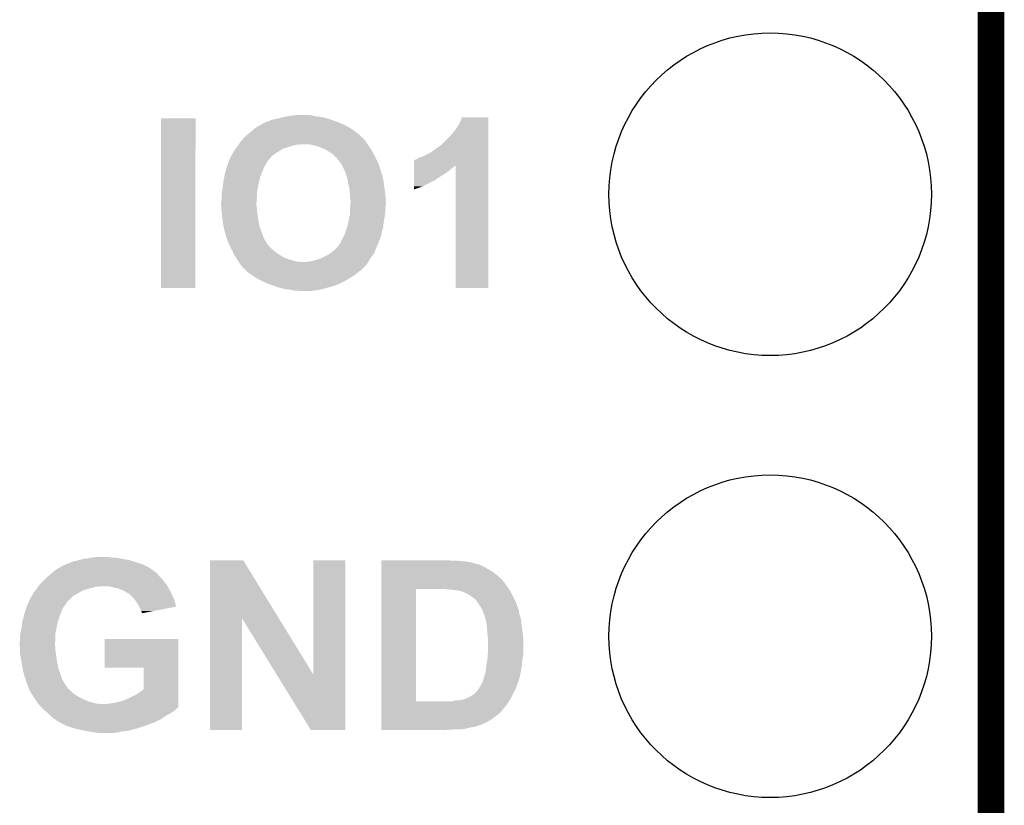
# Model space of a CAD drawing. Extents: x -1.3 to 24.2, y -3.9 to 53.4.
# Tile 45 of 61: x 18.5 to 24.2, y 24.7 to 29.2. Entities that reach past the tile are written whole.
import ezdxf

# ---------------------------------------------------------------- set-up
doc = ezdxf.new("R2010")
doc.units = 0
doc.layers.get('0').update_dxf_attribs({"linetype": 'CONTINUOUS'})
for name, color, linetype in [('UART_I2C_SPI_2_CLICK_V100_GKO', 5, 'CONTINUOUS'), ('UART_I2C_SPI_2_CLICK_V100_GTO', 14, 'CONTINUOUS'), ('UART_I2C_SPI_2_CLICK_V100_GTS', 12, 'CONTINUOUS')]:
    doc.layers.add(name, color=color, linetype=linetype)

# ---------------------------------------------------------------- blocks, each defined once
blk = doc.blocks.new('ROUND_16')
blk.add_circle((0, 0), 0.9271)

msp = doc.modelspace()

# ---------------------------------------------------------------- linework, layer by layer
at = {"layer": 'UART_I2C_SPI_2_CLICK_V100_GKO', "const_width": 0.1524}
msp.add_lwpolyline([(24.13, -1.27), (24.13, 53.34)], dxfattribs=at)
at = {"layer": 'UART_I2C_SPI_2_CLICK_V100_GTO'}
for points in [[(20.11172, 28.64612), (20.132042, 28.64866), (20.22856, 28.64612), (20.21078, 28.64866)], [(19.35734, 27.655542), (19.35736, 28.630858), (19.555438, 27.655542), (19.55546, 28.630858)], [(19.35736, 28.630858), (19.357362, 28.63088), (19.55546, 28.630858), (19.357362, 28.63088)], [(19.916138, 28.585158), (19.929856, 28.59278), (20.425416, 28.585158), (20.411442, 28.59278)], [(19.929856, 28.59278), (19.939, 28.59786), (20.411442, 28.59278), (20.39925, 28.59786)], [(19.939, 28.59786), (19.954242, 28.60548), (20.39925, 28.59786), (20.380958, 28.60548)], [(19.954242, 28.60548), (19.964404, 28.61056), (20.380958, 28.60548), (20.36699, 28.61056)], [(19.964404, 28.61056), (19.969484, 28.610562), (20.36699, 28.61056), (20.366986, 28.610562)], [(19.969484, 28.610562), (19.974562, 28.6131), (20.366986, 28.610562), (20.360006, 28.6131)], [(19.974562, 28.6131), (19.982184, 28.615642), (20.360006, 28.6131), (20.353018, 28.615642)], [(19.982184, 28.615642), (19.989802, 28.620722), (20.353018, 28.615642), (20.33905, 28.620722)], [(19.989802, 28.620722), (19.99996, 28.62326), (20.33905, 28.620722), (20.33207, 28.62326)], [(19.99996, 28.62326), (20.01267, 28.625802), (20.33207, 28.62326), (20.32508, 28.625802)], [(20.01267, 28.625802), (20.02536, 28.62834), (20.32508, 28.625802), (20.316618, 28.62834)], [(20.02536, 28.62834), (20.04568, 28.63342), (20.316618, 28.62834), (20.29968, 28.63342)], [(20.04568, 28.63342), (20.05584, 28.63596), (20.29968, 28.63342), (20.28698, 28.63596)], [(20.05584, 28.63596), (20.067692, 28.6385), (20.28698, 28.63596), (20.27428, 28.6385)], [(20.067692, 28.6385), (20.079546, 28.64104), (20.27428, 28.6385), (20.248882, 28.64104)], [(20.079546, 28.64104), (20.0914, 28.64358), (20.248882, 28.64104), (20.238722, 28.64358)], [(20.0914, 28.64358), (20.11172, 28.64612), (20.238722, 28.64358), (20.22856, 28.64612)], [(21.0566, 28.575), (21.07438, 28.60294), (21.239478, 28.575), (21.239478, 28.60294)], [(21.07438, 28.60294), (21.087086, 28.635938), (21.239478, 28.60294), (21.23948, 28.635938)], [(21.087086, 28.635938), (21.087096, 28.63596), (21.23948, 28.635938), (21.087096, 28.63596)], [(19.847562, 28.531822), (19.853908, 28.5369), (20.5009, 28.531822), (20.495258, 28.5369)], [(19.853908, 28.5369), (19.86026, 28.54198), (20.495258, 28.5369), (20.48905, 28.54198)], [(19.86026, 28.54198), (19.8755, 28.55468), (20.48905, 28.54198), (20.47353, 28.55468)], [(19.8755, 28.55468), (19.881426, 28.55976), (20.47353, 28.55468), (20.46732, 28.55976)], [(19.881426, 28.55976), (19.89328, 28.56992), (20.46732, 28.55976), (20.451356, 28.56992)], [(19.89328, 28.56992), (19.90471, 28.57754), (20.451356, 28.56992), (20.43938, 28.57754)], [(19.90471, 28.57754), (19.916138, 28.585158), (20.43938, 28.57754), (20.425416, 28.585158)], [(21.01596, 28.5242), (21.036278, 28.547058), (21.239476, 28.5242), (21.239478, 28.547058)], [(21.036278, 28.547058), (21.0566, 28.575), (21.239478, 28.547058), (21.239478, 28.575)], [(19.7993, 28.4734), (19.802856, 28.47848), (20.115958, 28.4734), (20.134582, 28.47848)], [(19.802856, 28.47848), (19.804634, 28.48102), (20.147282, 28.47848), (20.157442, 28.48102)], [(19.804634, 28.48102), (19.81708, 28.4988), (20.545214, 28.48102), (20.53336, 28.4988)], [(19.81708, 28.4988), (19.817082, 28.498802), (20.53336, 28.4988), (20.53336, 28.498802)], [(19.817082, 28.498802), (19.82611, 28.508956), (20.53336, 28.498802), (20.52574, 28.508956)], [(19.82611, 28.508956), (19.828366, 28.511494), (20.52574, 28.508956), (20.520674, 28.511494)], [(19.828366, 28.511494), (19.830624, 28.514034), (20.520674, 28.511494), (20.52066, 28.514034)], [(19.830624, 28.514034), (19.837406, 28.52166), (20.52066, 28.514034), (20.51219, 28.52166)], [(19.837406, 28.52166), (19.83994, 28.521682), (20.51219, 28.52166), (20.512164, 28.521682)], [(19.83994, 28.521682), (19.839946, 28.524206), (20.512164, 28.521682), (20.50936, 28.524206)], [(19.839946, 28.524206), (19.847562, 28.531822), (20.50936, 28.524206), (20.5009, 28.531822)], [(20.22094, 28.47848), (20.20062, 28.48102), (20.546908, 28.47848), (20.545214, 28.48102)], [(20.2311, 28.47594), (20.22094, 28.47848), (20.5486, 28.47594), (20.546908, 28.47848)], [(20.93722, 28.45562), (20.97024, 28.47849), (21.239474, 28.45562), (21.239476, 28.47849)], [(20.97024, 28.47849), (20.970262, 28.48102), (21.239476, 28.47849), (21.239476, 28.48102)], [(20.970262, 28.48102), (20.972786, 28.481026), (21.239476, 28.48102), (21.239476, 28.481026)], [(20.972786, 28.481026), (21.01596, 28.5242), (21.239476, 28.481026), (21.239476, 28.5242)], [(19.7612, 28.414978), (19.767006, 28.42514), (19.997924, 28.414978), (20.01012, 28.42514)], [(19.767006, 28.42514), (19.77136, 28.43276), (20.01012, 28.42514), (20.02155, 28.43276)], [(19.77136, 28.43276), (19.772946, 28.435298), (20.02155, 28.43276), (20.025358, 28.435298)], [(19.772946, 28.435298), (19.779298, 28.44546), (20.025358, 28.435298), (20.04314, 28.44546)], [(19.779298, 28.44546), (19.78406, 28.453078), (20.04314, 28.44546), (20.054564, 28.453078)], [(19.78406, 28.453078), (19.785966, 28.455622), (20.054564, 28.453078), (20.05838, 28.455622)], [(19.785966, 28.455622), (19.789774, 28.4607), (20.05838, 28.455622), (20.07616, 28.4607)], [(19.789774, 28.4607), (19.797392, 28.470858), (20.07616, 28.4607), (20.10664, 28.470858)], [(19.797392, 28.470858), (19.7993, 28.4734), (20.10664, 28.470858), (20.115958, 28.4734)], [(20.24126, 28.4734), (20.2311, 28.47594), (20.550416, 28.4734), (20.5486, 28.47594)], [(20.25904, 28.468322), (20.24126, 28.4734), (20.554044, 28.468322), (20.550416, 28.4734)], [(20.285458, 28.45816), (20.25904, 28.468322), (20.561302, 28.45816), (20.554044, 28.468322)], [(20.29206, 28.45562), (20.285458, 28.45816), (20.562754, 28.45562), (20.561302, 28.45816)], [(20.307298, 28.448), (20.29206, 28.45562), (20.567108, 28.448), (20.562754, 28.45562)], [(20.32, 28.44038), (20.307298, 28.448), (20.57146, 28.44038), (20.567108, 28.448)], [(20.3327, 28.43276), (20.32, 28.44038), (20.575694, 28.43276), (20.57146, 28.44038)], [(20.34286, 28.425138), (20.3327, 28.43276), (20.579928, 28.425138), (20.575694, 28.43276)], [(20.35048, 28.41752), (20.34286, 28.425138), (20.58416, 28.41752), (20.579928, 28.425138)], [(20.88134, 28.42006), (20.909282, 28.4353), (21.239474, 28.42006), (21.239474, 28.4353)], [(20.909282, 28.4353), (20.93722, 28.45562), (21.239474, 28.4353), (21.239474, 28.45562)], [(19.738974, 28.36164), (19.742784, 28.3718), (19.95678, 28.36164), (19.961862, 28.3718)], [(19.742784, 28.3718), (19.746594, 28.381962), (19.961862, 28.3718), (19.96948, 28.381962)], [(19.746594, 28.381962), (19.7485, 28.387044), (19.96948, 28.381962), (19.971178, 28.387044)], [(19.7485, 28.389582), (19.748502, 28.389584), (19.972028, 28.389582), (19.97203, 28.389584)], [(19.7485, 28.387044), (19.7485, 28.389582), (19.971178, 28.387044), (19.972028, 28.389582)], [(19.748502, 28.389584), (19.74977, 28.392122), (19.97203, 28.389584), (19.9771, 28.392122)], [(19.74977, 28.392122), (19.751042, 28.394666), (19.9771, 28.392122), (19.97964, 28.394666)], [(19.751042, 28.394666), (19.752312, 28.397206), (19.97964, 28.394666), (19.979646, 28.397206)], [(19.752312, 28.397206), (19.75993, 28.41244), (19.979646, 28.397206), (19.99488, 28.41244)], [(19.75993, 28.41244), (19.7612, 28.414978), (19.99488, 28.41244), (19.997924, 28.414978)], [(20.3581, 28.4099), (20.35048, 28.41752), (20.58797, 28.4099), (20.58416, 28.41752)], [(20.365722, 28.404818), (20.3581, 28.4099), (20.590512, 28.404818), (20.58797, 28.4099)], [(20.3708, 28.399734), (20.365722, 28.404818), (20.593054, 28.399734), (20.590512, 28.404818)], [(20.370804, 28.397196), (20.3708, 28.399734), (20.594322, 28.397196), (20.593054, 28.399734)], [(20.375034, 28.39212), (20.370804, 28.397196), (20.59686, 28.39212), (20.594322, 28.397196)], [(20.3835, 28.38196), (20.375034, 28.39212), (20.601478, 28.38196), (20.59686, 28.39212)], [(20.3962, 28.364178), (20.3835, 28.38196), (20.60956, 28.364178), (20.601478, 28.38196)], [(20.812764, 28.359064), (20.812766, 28.389586), (21.239472, 28.359064), (21.239474, 28.389586)], [(20.812766, 28.389586), (20.815306, 28.39212), (21.239474, 28.389586), (21.239474, 28.39212)], [(20.815306, 28.39212), (20.817842, 28.392122), (21.239474, 28.39212), (21.239474, 28.392122)], [(20.817842, 28.392122), (20.825462, 28.39466), (21.239474, 28.392122), (21.239474, 28.39466)], [(20.825462, 28.39466), (20.838158, 28.40228), (21.239474, 28.39466), (21.239474, 28.40228)], [(20.838158, 28.40228), (20.85848, 28.4099), (21.239474, 28.40228), (21.239474, 28.4099)], [(20.85848, 28.4099), (20.88134, 28.42006), (21.239474, 28.4099), (21.239474, 28.42006)], [(19.7231, 28.30576), (19.730086, 28.3337), (19.932106, 28.30576), (19.94408, 28.3337)], [(19.730086, 28.3337), (19.733262, 28.346402), (19.94408, 28.3337), (19.948312, 28.346402)], [(19.733262, 28.346402), (19.734214, 28.348942), (19.948312, 28.346402), (19.94916, 28.348942)], [(19.734214, 28.348942), (19.738974, 28.36164), (19.94916, 28.348942), (19.95678, 28.36164)], [(20.411442, 28.3337), (20.3962, 28.364178), (20.61972, 28.3337), (20.60956, 28.364178)], [(20.416522, 28.323538), (20.411442, 28.3337), (20.622848, 28.323538), (20.61972, 28.3337)], [(20.423246, 28.30068), (20.416522, 28.323538), (20.62988, 28.30068), (20.622848, 28.323538)], [(20.812762, 28.32862), (20.812764, 28.338778), (21.01342, 28.32862), (21.02358, 28.338778)], [(20.812762, 28.29814), (20.812762, 28.32862), (20.9677, 28.29814), (21.01342, 28.32862)], [(20.812764, 28.356558), (20.812764, 28.359064), (21.048976, 28.356558), (21.051482, 28.359064)], [(20.812764, 28.354018), (20.812764, 28.356558), (21.0439, 28.354018), (21.048976, 28.356558)], [(20.812764, 28.338778), (20.812764, 28.354018), (21.02358, 28.338778), (21.0439, 28.354018)], [(21.05152, 27.655542), (21.051482, 28.359064), (21.239458, 27.655542), (21.239472, 28.359064)], [(19.711076, 28.22956), (19.714464, 28.25496), (19.9136, 28.22956), (19.91868, 28.25496)], [(19.714464, 28.25496), (19.71548, 28.26258), (19.91868, 28.25496), (19.920372, 28.26258)], [(19.71548, 28.26258), (19.718168, 28.27782), (19.920372, 28.26258), (19.92376, 28.27782)], [(19.718168, 28.27782), (19.721754, 28.298142), (19.92376, 28.27782), (19.928842, 28.298142)], [(19.721754, 28.298142), (19.7231, 28.30576), (19.928842, 28.298142), (19.932106, 28.30576)], [(20.42922, 28.28036), (20.423246, 28.30068), (20.634236, 28.28036), (20.62988, 28.30068)], [(20.432078, 28.26512), (20.42922, 28.28036), (20.6375, 28.26512), (20.634236, 28.28036)], [(20.43684, 28.23972), (20.432078, 28.26512), (20.640888, 28.23972), (20.6375, 28.26512)], [(20.81276, 28.27274), (20.812762, 28.28544), (20.9296, 28.27274), (20.947382, 28.28544)], [(20.81276, 28.26258), (20.81276, 28.27274), (20.90674, 28.26258), (20.9296, 28.27274)], [(20.81276, 28.23972), (20.81276, 28.26258), (20.863558, 28.23972), (20.90674, 28.26258)], [(20.812762, 28.28544), (20.812762, 28.29814), (20.947382, 28.28544), (20.9677, 28.29814)], [(19.70532, 28.188922), (19.707436, 28.201622), (19.90852, 28.188922), (19.90852, 28.201622)], [(19.707436, 28.201622), (19.70786, 28.20416), (19.90852, 28.201622), (19.90898, 28.20416)], [(19.70786, 28.20416), (19.7104, 28.22448), (19.90898, 28.20416), (19.912676, 28.22448)], [(19.7104, 28.22448), (19.711076, 28.22956), (19.912676, 28.22448), (19.9136, 28.22956)], [(20.44047, 28.22702), (20.43684, 28.23972), (20.64258, 28.22702), (20.640888, 28.23972)], [(20.44192, 28.221938), (20.44047, 28.22702), (20.643216, 28.221938), (20.64258, 28.22702)], [(20.44192, 28.204158), (20.44192, 28.221938), (20.645438, 28.204158), (20.643216, 28.221938)], [(20.44446, 28.188918), (20.44192, 28.204158), (20.647344, 28.188918), (20.645438, 28.204158)], [(20.81276, 28.22197), (20.81276, 28.23972), (20.81276, 28.22197), (20.863558, 28.23972)], [(19.70278, 28.150822), (19.70532, 28.160982), (19.906614, 28.150822), (19.90746, 28.160982)], [(19.70278, 28.1432), (19.70278, 28.150822), (19.90598, 28.1432), (19.906614, 28.150822)], [(19.70278, 28.135578), (19.70278, 28.1432), (19.90598, 28.135578), (19.90598, 28.1432)], [(19.70532, 28.173678), (19.70532, 28.188922), (19.90852, 28.173678), (19.90852, 28.188922)], [(19.70532, 28.160982), (19.70532, 28.173678), (19.90746, 28.160982), (19.90852, 28.173678)], [(20.44446, 28.18638), (20.44446, 28.188918), (20.64766, 28.18638), (20.647344, 28.188918)], [(20.44446, 28.173678), (20.44446, 28.18638), (20.648366, 28.173678), (20.64766, 28.18638)], [(20.447, 28.160978), (20.44446, 28.173678), (20.649072, 28.160978), (20.648366, 28.173678)], [(20.44594, 28.133038), (20.446576, 28.140662), (20.6502, 28.133038), (20.6502, 28.140662)], [(20.446576, 28.140662), (20.447, 28.14574), (20.6502, 28.140662), (20.649918, 28.14574)], [(20.447, 28.14574), (20.447, 28.160978), (20.649918, 28.14574), (20.649072, 28.160978)], [(19.703258, 28.127962), (19.70278, 28.135578), (19.90598, 28.127962), (19.90598, 28.135578)], [(19.70405, 28.115262), (19.703258, 28.127962), (19.90852, 28.115262), (19.90598, 28.127962)], [(19.704844, 28.102562), (19.70405, 28.115262), (19.90852, 28.102562), (19.90852, 28.115262)], [(19.70532, 28.09494), (19.704844, 28.102562), (19.90961, 28.09494), (19.90852, 28.102562)], [(19.706516, 28.08478), (19.70532, 28.09494), (19.91106, 28.08478), (19.90961, 28.09494)], [(19.70831, 28.06954), (19.706516, 28.08478), (19.9136, 28.06954), (19.91106, 28.08478)], [(20.43938, 28.059382), (20.443952, 28.08224), (20.64258, 28.059382), (20.64512, 28.08224)], [(20.443952, 28.08224), (20.44446, 28.084778), (20.64512, 28.08224), (20.645436, 28.084778)], [(20.44446, 28.115262), (20.444882, 28.120338), (20.64766, 28.115262), (20.64766, 28.120338)], [(20.44446, 28.10256), (20.44446, 28.115262), (20.64766, 28.10256), (20.64766, 28.115262)], [(20.44446, 28.084778), (20.44446, 28.10256), (20.645436, 28.084778), (20.64766, 28.10256)], [(20.444882, 28.120338), (20.44594, 28.133038), (20.64766, 28.120338), (20.6502, 28.133038)], [(19.7104, 28.05176), (19.70831, 28.06954), (19.915824, 28.05176), (19.9136, 28.06954)], [(19.71074, 28.04922), (19.7104, 28.05176), (19.91614, 28.04922), (19.915824, 28.05176)], [(19.71548, 28.01366), (19.71074, 28.04922), (19.922808, 28.01366), (19.91614, 28.04922)], [(20.429218, 28.011118), (20.4343, 28.03398), (20.63542, 28.011118), (20.6375, 28.03398)], [(20.4343, 28.03398), (20.43938, 28.059382), (20.6375, 28.03398), (20.64258, 28.059382)], [(19.716652, 28.008582), (19.71548, 28.01366), (19.92376, 28.008582), (19.922808, 28.01366)], [(19.7231, 27.98064), (19.716652, 28.008582), (19.934238, 27.98064), (19.92376, 28.008582)], [(19.727008, 27.96794), (19.7231, 27.98064), (19.939, 27.96794), (19.934238, 27.98064)], [(20.403818, 27.945078), (20.41652, 27.970478), (20.619718, 27.945078), (20.62558, 27.970478)], [(20.41652, 27.970478), (20.418424, 27.9781), (20.62558, 27.970478), (20.62734, 27.9781)], [(20.418424, 27.9781), (20.4216, 27.990798), (20.62734, 27.9781), (20.630802, 27.990798)], [(20.4216, 27.990798), (20.427312, 28.006038), (20.630802, 27.990798), (20.63496, 28.006038)], [(20.427312, 28.006038), (20.429218, 28.011118), (20.63496, 28.006038), (20.63542, 28.011118)], [(19.73326, 27.94762), (19.727008, 27.96794), (19.945774, 27.94762), (19.939, 27.96794)], [(19.734108, 27.945082), (19.73326, 27.94762), (19.94662, 27.945082), (19.945774, 27.94762)], [(19.740034, 27.9273), (19.734108, 27.945082), (19.95678, 27.9273), (19.94662, 27.945082)], [(19.74342, 27.917142), (19.740034, 27.9273), (19.96313, 27.917142), (19.95678, 27.9273)], [(19.748038, 27.906982), (19.74342, 27.917142), (19.96948, 27.906982), (19.96313, 27.917142)], [(20.38096, 27.904438), (20.388578, 27.914598), (20.602784, 27.904438), (20.607018, 27.914598)], [(20.388578, 27.914598), (20.39366, 27.927302), (20.607018, 27.914598), (20.61231, 27.927302)], [(20.39366, 27.927302), (20.40128, 27.940002), (20.61231, 27.927302), (20.617602, 27.940002)], [(20.40128, 27.940002), (20.403818, 27.945078), (20.617602, 27.940002), (20.619718, 27.945078)], [(19.754966, 27.89174), (19.748038, 27.906982), (19.98218, 27.89174), (19.96948, 27.906982)], [(19.75612, 27.8892), (19.754966, 27.89174), (19.984722, 27.8892), (19.98218, 27.89174)], [(19.760354, 27.881582), (19.75612, 27.8892), (19.99234, 27.881582), (19.984722, 27.8892)], [(19.761764, 27.879042), (19.760354, 27.881582), (19.997416, 27.879042), (19.99234, 27.881582)], [(19.76882, 27.86634), (19.761764, 27.879042), (20.010122, 27.86634), (19.997416, 27.879042)], [(19.769948, 27.863802), (19.76882, 27.86634), (20.01266, 27.863802), (20.010122, 27.86634)], [(19.773336, 27.85618), (19.769948, 27.863802), (20.02282, 27.85618), (20.01266, 27.863802)], [(19.776724, 27.84856), (19.773336, 27.85618), (20.03552, 27.84856), (20.02282, 27.85618)], [(20.328886, 27.853638), (20.34032, 27.86126), (20.581618, 27.853638), (20.584792, 27.86126)], [(20.34032, 27.86126), (20.35556, 27.87396), (20.584792, 27.86126), (20.590084, 27.87396)], [(20.35556, 27.87396), (20.370794, 27.889194), (20.590084, 27.87396), (20.596432, 27.889194)], [(20.370794, 27.889194), (20.3708, 27.891734), (20.596432, 27.889194), (20.59749, 27.891734)], [(20.3708, 27.891734), (20.37334, 27.894278), (20.59749, 27.891734), (20.59855, 27.894278)], [(20.37334, 27.894278), (20.378412, 27.896818), (20.59855, 27.894278), (20.599608, 27.896818)], [(20.378412, 27.896818), (20.38096, 27.904438), (20.599608, 27.896818), (20.602784, 27.904438)], [(19.77898, 27.84348), (19.776724, 27.84856), (20.043504, 27.84348), (20.03552, 27.84856)], [(19.788052, 27.830782), (19.77898, 27.84348), (20.06346, 27.830782), (20.043504, 27.84348)], [(19.79168, 27.825702), (19.788052, 27.830782), (20.076664, 27.825702), (20.06346, 27.830782)], [(19.796038, 27.818078), (19.79168, 27.825702), (20.09648, 27.818078), (20.076664, 27.825702)], [(19.79894, 27.813), (19.796038, 27.818078), (20.11426, 27.813), (20.09648, 27.818078)], [(19.801842, 27.80792), (19.79894, 27.813), (20.13458, 27.80792), (20.11426, 27.813)], [(19.801842, 27.807918), (19.801842, 27.80792), (20.134596, 27.807918), (20.13458, 27.80792)], [(19.803534, 27.80538), (19.801842, 27.807918), (20.1549, 27.80538), (20.134596, 27.807918)], [(19.81031, 27.795218), (19.803534, 27.80538), (20.543518, 27.795218), (20.549444, 27.80538)], [(20.198076, 27.80538), (20.205698, 27.807918), (20.549444, 27.80538), (20.550924, 27.807918)], [(20.205698, 27.807918), (20.218398, 27.80792), (20.550924, 27.807918), (20.550926, 27.80792)], [(20.218398, 27.80792), (20.2438, 27.81554), (20.550926, 27.80792), (20.55537, 27.81554)], [(20.2438, 27.81554), (20.276818, 27.825698), (20.55537, 27.81554), (20.561296, 27.825698)], [(20.276818, 27.825698), (20.27682, 27.8257), (20.561296, 27.825698), (20.561298, 27.8257)], [(20.27682, 27.8257), (20.3073, 27.84094), (20.561298, 27.8257), (20.572382, 27.84094)], [(20.3073, 27.84094), (20.325082, 27.851102), (20.572382, 27.84094), (20.579772, 27.851102)], [(20.325082, 27.851102), (20.328886, 27.853638), (20.579772, 27.851102), (20.581618, 27.853638)], [(19.812, 27.79268), (19.81031, 27.795218), (20.541232, 27.79268), (20.543518, 27.795218)], [(19.81962, 27.782522), (19.812, 27.79268), (20.53209, 27.782522), (20.541232, 27.79268)], [(19.827238, 27.7749), (19.81962, 27.782522), (20.52523, 27.7749), (20.53209, 27.782522)], [(19.829774, 27.769834), (19.827238, 27.7749), (20.520672, 27.769834), (20.52523, 27.7749)], [(19.832314, 27.76982), (19.829774, 27.769834), (20.52066, 27.76982), (20.520672, 27.769834)], [(19.834858, 27.767278), (19.832314, 27.76982), (20.518116, 27.767278), (20.52066, 27.76982)], [(19.8374, 27.764736), (19.834858, 27.767278), (20.51304, 27.764736), (20.518116, 27.767278)], [(19.845022, 27.757116), (19.8374, 27.764736), (20.507956, 27.757116), (20.51304, 27.764736)], [(19.85264, 27.7495), (19.845022, 27.757116), (20.49526, 27.7495), (20.507956, 27.757116)], [(19.857718, 27.744422), (19.85264, 27.7495), (20.488912, 27.744422), (20.49526, 27.7495)], [(19.864978, 27.73934), (19.857718, 27.744422), (20.48256, 27.73934), (20.488912, 27.744422)], [(19.88312, 27.72664), (19.864978, 27.73934), (20.46732, 27.72664), (20.48256, 27.73934)], [(19.883124, 27.726638), (19.88312, 27.72664), (20.467318, 27.726638), (20.46732, 27.72664)], [(19.899088, 27.71648), (19.883124, 27.726638), (20.44954, 27.71648), (20.467318, 27.726638)], [(19.91106, 27.708862), (19.899088, 27.71648), (20.437348, 27.708862), (20.44954, 27.71648)], [(19.92122, 27.703782), (19.91106, 27.708862), (20.42922, 27.703782), (20.437348, 27.708862)], [(19.94154, 27.69362), (19.92122, 27.703782), (20.41093, 27.69362), (20.42922, 27.703782)], [(19.94713, 27.69108), (19.94154, 27.69362), (20.40636, 27.69108), (20.41093, 27.69362)], [(19.969482, 27.68092), (19.94713, 27.69108), (20.386038, 27.68092), (20.40636, 27.69108)], [(19.555438, 27.65552), (19.35734, 27.655542), (19.555438, 27.65552), (19.555438, 27.655542)], [(19.976468, 27.67838), (19.969482, 27.68092), (20.380958, 27.67838), (20.386038, 27.68092)], [(20.004406, 27.66822), (19.976468, 27.67838), (20.35302, 27.66822), (20.380958, 27.67838)], [(20.02536, 27.6606), (20.004406, 27.66822), (20.328254, 27.6606), (20.35302, 27.66822)], [(20.034674, 27.65806), (20.02536, 27.6606), (20.32, 27.65806), (20.328254, 27.6606)], [(20.0533, 27.65298), (20.034674, 27.65806), (20.29968, 27.65298), (20.32, 27.65806)], [(20.066002, 27.65044), (20.0533, 27.65298), (20.28952, 27.65044), (20.29968, 27.65298)], [(20.078702, 27.6479), (20.066002, 27.65044), (20.277666, 27.6479), (20.28952, 27.65044)], [(20.101558, 27.64536), (20.078702, 27.6479), (20.265812, 27.64536), (20.277666, 27.6479)], [(20.112988, 27.64282), (20.101558, 27.64536), (20.25396, 27.64282), (20.265812, 27.64536)], [(20.124418, 27.64028), (20.112988, 27.64282), (20.234908, 27.64028), (20.25396, 27.64282)], [(20.154898, 27.63774), (20.142198, 27.64028), (20.215858, 27.63774), (20.234908, 27.64028)], [(21.239458, 27.65552), (21.05152, 27.655542), (21.239458, 27.65552), (21.239458, 27.655542)], [(18.912842, 26.0985), (18.93316, 26.10104), (19.13382, 26.0985), (19.12239, 26.10104)], [(18.93316, 26.10104), (18.9484, 26.10358), (19.12239, 26.10104), (19.110958, 26.10358)], [(18.9484, 26.10358), (18.96364, 26.10612), (19.110958, 26.10358), (19.09318, 26.10612)], [(18.96364, 26.10612), (18.978882, 26.10866), (19.072862, 26.10612), (19.057618, 26.10866)], [(18.750282, 26.035002), (18.771866, 26.047698), (19.308234, 26.035002), (19.2913, 26.047698)], [(18.771866, 26.047698), (18.789144, 26.05786), (19.2913, 26.047698), (19.27098, 26.05786)], [(18.789144, 26.05786), (18.793464, 26.0604), (19.27098, 26.05786), (19.265266, 26.0604)], [(18.793464, 26.0604), (18.796006, 26.060406), (19.265266, 26.0604), (19.265252, 26.060406)], [(18.796006, 26.060406), (18.798546, 26.06294), (19.265252, 26.060406), (19.25955, 26.06294)], [(18.798546, 26.06294), (18.803626, 26.062944), (19.25955, 26.06294), (19.25954, 26.062944)], [(18.803626, 26.062944), (18.811238, 26.06802), (19.25954, 26.062944), (19.248118, 26.06802)], [(18.811238, 26.06802), (18.811242, 26.068022), (19.248118, 26.06802), (19.248114, 26.068022)], [(18.811242, 26.068022), (18.821402, 26.07056), (19.248114, 26.068022), (19.2405, 26.07056)], [(18.821402, 26.07056), (18.83156, 26.07564), (19.2405, 26.07056), (19.22526, 26.07564)], [(18.83156, 26.07564), (18.844258, 26.08072), (19.22526, 26.07564), (19.209174, 26.08072)], [(18.844258, 26.08072), (18.8595, 26.0858), (19.209174, 26.08072), (19.193088, 26.0858)], [(18.8595, 26.0858), (18.874742, 26.08834), (19.193088, 26.0858), (19.185046, 26.08834)], [(18.874742, 26.08834), (18.88363, 26.09088), (19.185046, 26.08834), (19.177002, 26.09088)], [(18.88363, 26.09088), (18.89252, 26.09342), (19.177002, 26.09088), (19.162608, 26.09342)], [(18.89252, 26.09342), (18.912842, 26.0985), (19.162608, 26.09342), (19.13382, 26.0985)], [(19.639294, 25.758062), (19.6393, 26.09087), (20.034122, 25.758062), (19.829784, 26.09087)], [(19.6393, 26.09087), (19.639302, 26.09088), (19.829784, 26.09087), (19.639302, 26.09088)], [(20.23364, 25.433098), (20.23366, 26.090858), (20.416504, 25.433098), (20.41652, 26.090858)], [(20.23366, 26.090858), (20.233662, 26.09088), (20.41652, 26.090858), (20.233662, 26.09088)], [(20.62482, 26.08834), (20.624822, 26.09088), (21.023582, 26.08834), (21.013422, 26.09088)], [(20.62482, 26.08326), (20.62482, 26.08834), (21.11248, 26.08326), (21.05152, 26.08834)], [(20.62482, 26.07818), (20.62482, 26.08326), (21.14042, 26.07818), (21.11248, 26.08326)], [(20.62482, 26.07056), (20.62482, 26.07818), (21.168362, 26.07056), (21.14042, 26.07818)], [(20.62482, 26.070554), (20.62482, 26.07056), (21.173446, 26.070554), (21.168362, 26.07056)], [(20.62482, 26.06802), (20.62482, 26.070554), (21.175986, 26.06802), (21.173446, 26.070554)], [(20.62482, 26.068018), (20.62482, 26.06802), (21.183604, 26.068018), (21.175986, 26.06802)], [(20.62482, 26.05024), (20.62482, 26.068018), (21.21916, 26.05024), (21.183604, 26.068018)], [(20.62482, 26.03754), (20.62482, 26.05024), (21.24202, 26.03754), (21.21916, 26.05024)], [(18.68678, 25.97912), (18.69694, 25.98928), (19.3675, 25.97912), (19.357342, 25.98928)], [(18.69694, 25.98928), (18.711756, 26.00198), (19.357342, 25.98928), (19.344642, 26.00198)], [(18.711756, 26.00198), (18.723606, 26.012138), (19.344642, 26.00198), (19.33702, 26.012138)], [(18.723606, 26.012138), (18.732496, 26.019758), (19.33702, 26.012138), (19.329402, 26.019758)], [(18.732496, 26.019758), (18.738426, 26.02484), (19.329402, 26.019758), (19.32178, 26.02484)], [(18.738426, 26.02484), (18.747308, 26.032454), (19.32178, 26.02484), (19.314166, 26.032454)], [(18.747308, 26.032454), (18.747316, 26.03246), (19.314166, 26.032454), (19.311624, 26.03246)], [(18.747316, 26.03246), (18.750282, 26.035002), (19.311624, 26.03246), (19.308234, 26.035002)], [(20.624818, 25.98166), (20.62482, 26.00452), (21.31568, 25.98166), (21.29028, 26.00452)], [(20.62482, 26.0223), (20.62482, 26.03754), (21.26742, 26.0223), (21.24202, 26.03754)], [(20.62482, 26.00452), (20.62482, 26.0223), (21.29028, 26.00452), (21.26742, 26.0223)], [(18.638012, 25.9207), (18.64614, 25.93086), (18.92046, 25.9207), (18.953478, 25.93086)], [(18.64614, 25.93086), (18.646142, 25.930862), (18.953478, 25.93086), (18.95349, 25.930862)], [(18.646142, 25.930862), (18.647664, 25.9334), (18.95349, 25.930862), (18.96872, 25.9334)], [(18.647664, 25.9334), (18.65071, 25.938478), (18.96872, 25.9334), (18.983958, 25.938478)], [(18.65071, 25.938478), (18.650712, 25.93848), (18.983958, 25.938478), (18.996658, 25.93848)], [(18.650712, 25.93848), (18.652236, 25.94102), (18.996658, 25.93848), (19.006818, 25.94102)], [(18.652236, 25.94102), (18.65376, 25.94356), (19.394716, 25.94102), (19.393264, 25.94356)], [(18.65376, 25.94356), (18.65799, 25.948638), (19.393264, 25.94356), (19.390362, 25.948638)], [(18.65799, 25.948638), (18.666458, 25.958798), (19.390362, 25.948638), (19.381896, 25.958798)], [(18.666458, 25.958798), (18.67154, 25.96388), (19.381896, 25.958798), (19.37766, 25.96388)], [(18.67154, 25.96388), (18.68678, 25.97912), (19.37766, 25.96388), (19.3675, 25.97912)], [(19.08556, 25.9334), (19.060158, 25.94102), (19.39907, 25.9334), (19.394716, 25.94102)], [(19.110958, 25.92832), (19.08556, 25.9334), (19.401972, 25.92832), (19.39907, 25.9334)], [(20.624818, 25.979118), (20.624818, 25.98166), (21.31822, 25.979118), (21.31568, 25.98166)], [(20.624818, 25.96896), (20.624818, 25.979118), (21.32584, 25.96896), (21.31822, 25.979118)], [(20.624818, 25.95626), (20.624818, 25.96896), (21.336, 25.95626), (21.32584, 25.96896)], [(20.624818, 25.93848), (20.624818, 25.95626), (21.3487, 25.93848), (21.336, 25.95626)], [(20.624818, 25.92578), (20.624818, 25.93848), (21.357168, 25.92578), (21.3487, 25.93848)], [(18.599016, 25.8572), (18.608054, 25.87752), (18.823934, 25.8572), (18.844258, 25.87752)], [(18.608054, 25.87752), (18.61058, 25.877542), (18.844258, 25.87752), (18.84428, 25.877542)], [(18.61058, 25.877542), (18.610586, 25.882606), (18.84428, 25.877542), (18.849346, 25.882606)], [(18.610586, 25.882606), (18.615658, 25.887678), (18.849346, 25.882606), (18.85442, 25.887678)], [(18.615658, 25.887678), (18.61566, 25.88768), (18.85442, 25.887678), (18.854422, 25.88768)], [(18.61566, 25.88768), (18.620738, 25.8953), (18.854422, 25.88768), (18.86966, 25.8953)], [(18.620738, 25.8953), (18.62074, 25.895302), (18.86966, 25.8953), (18.869662, 25.895302)], [(18.62074, 25.895302), (18.62582, 25.90546), (18.869662, 25.895302), (18.887438, 25.90546)], [(18.62582, 25.90546), (18.633948, 25.91562), (18.887438, 25.90546), (18.905218, 25.91562)], [(18.633948, 25.91562), (18.638012, 25.9207), (18.905218, 25.91562), (18.92046, 25.9207)], [(19.13128, 25.9207), (19.110958, 25.92832), (19.406326, 25.9207), (19.401972, 25.92832)], [(19.14652, 25.91308), (19.13128, 25.9207), (19.41068, 25.91308), (19.406326, 25.9207)], [(19.159222, 25.90546), (19.14652, 25.91308), (19.41449, 25.90546), (19.41068, 25.91308)], [(19.166834, 25.900384), (19.159222, 25.90546), (19.417028, 25.900384), (19.41449, 25.90546)], [(19.169374, 25.90038), (19.166834, 25.900384), (19.41703, 25.90038), (19.417028, 25.900384)], [(19.178088, 25.89276), (19.169374, 25.90038), (19.42084, 25.89276), (19.41703, 25.90038)], [(19.1897, 25.882602), (19.178088, 25.89276), (19.425356, 25.882602), (19.42084, 25.89276)], [(19.200588, 25.8699), (19.1897, 25.882602), (19.431, 25.8699), (19.425356, 25.882602)], [(20.624802, 25.280642), (20.624818, 25.92576), (20.82292, 25.280642), (20.822922, 25.92576)], [(20.624818, 25.92576), (20.624818, 25.92578), (20.822922, 25.92576), (20.94992, 25.92578)], [(20.998182, 25.92324), (20.985482, 25.92578), (21.35886, 25.92324), (21.357168, 25.92578)], [(21.023582, 25.9207), (21.010882, 25.92324), (21.360554, 25.9207), (21.35886, 25.92324)], [(21.048982, 25.91816), (21.033742, 25.9207), (21.362248, 25.91816), (21.360554, 25.9207)], [(21.061682, 25.918158), (21.048982, 25.91816), (21.362248, 25.918158), (21.362248, 25.91816)], [(21.0693, 25.915622), (21.061682, 25.918158), (21.363938, 25.915622), (21.362248, 25.918158)], [(21.089622, 25.910538), (21.0693, 25.915622), (21.366712, 25.910538), (21.363938, 25.915622)], [(21.1074, 25.90292), (21.089622, 25.910538), (21.370868, 25.90292), (21.366712, 25.910538)], [(21.122638, 25.8953), (21.1074, 25.90292), (21.375024, 25.8953), (21.370868, 25.90292)], [(21.13534, 25.88768), (21.122638, 25.8953), (21.37918, 25.88768), (21.375024, 25.8953)], [(21.1455, 25.88006), (21.13534, 25.88768), (21.38299, 25.88006), (21.37918, 25.88768)], [(21.153122, 25.874978), (21.1455, 25.88006), (21.385532, 25.874978), (21.38299, 25.88006)], [(21.158206, 25.8699), (21.153122, 25.874978), (21.38807, 25.8699), (21.385532, 25.874978)], [(18.580946, 25.811482), (18.585178, 25.824178), (18.79092, 25.811482), (18.798538, 25.824178)], [(18.585178, 25.824178), (18.58772, 25.831798), (18.798538, 25.824178), (18.804252, 25.831798)], [(18.58772, 25.831798), (18.58885, 25.83434), (18.804252, 25.831798), (18.80616, 25.83434)], [(18.58885, 25.83434), (18.595626, 25.849578), (18.80616, 25.83434), (18.816318, 25.849578)], [(18.595626, 25.849578), (18.597884, 25.854656), (18.816318, 25.849578), (18.818858, 25.854656)], [(18.597884, 25.854656), (18.599014, 25.857194), (18.818858, 25.854656), (18.821394, 25.857194)], [(18.599014, 25.857194), (18.599016, 25.8572), (18.821394, 25.857194), (18.823934, 25.8572)], [(19.20494, 25.86482), (19.200588, 25.8699), (19.432694, 25.86482), (19.431, 25.8699)], [(19.218278, 25.847038), (19.20494, 25.86482), (19.43862, 25.847038), (19.432694, 25.86482)], [(19.22018, 25.8445), (19.218278, 25.847038), (19.439182, 25.8445), (19.43862, 25.847038)], [(19.23034, 25.826718), (19.22018, 25.8445), (19.443116, 25.826718), (19.439182, 25.8445)], [(19.231612, 25.824176), (19.23034, 25.826718), (19.443678, 25.824176), (19.443116, 25.826718)], [(19.23796, 25.81148), (19.231612, 25.824176), (19.37846, 25.81148), (19.443678, 25.824176)], [(21.160746, 25.869892), (21.158206, 25.8699), (21.388074, 25.869892), (21.38807, 25.8699)], [(21.171324, 25.8572), (21.160746, 25.869892), (21.39442, 25.8572), (21.388074, 25.869892)], [(21.17344, 25.85466), (21.171324, 25.8572), (21.395398, 25.85466), (21.39442, 25.8572)], [(21.19376, 25.824182), (21.17344, 25.85466), (21.407118, 25.824182), (21.395398, 25.85466)], [(21.193764, 25.824176), (21.19376, 25.824182), (21.40712, 25.824176), (21.407118, 25.824182)], [(21.19529, 25.821634), (21.193764, 25.824176), (21.407126, 25.821634), (21.40712, 25.824176)], [(21.196814, 25.819094), (21.19529, 25.821634), (21.40966, 25.819094), (21.407126, 25.821634)], [(21.19986, 25.814014), (21.196814, 25.819094), (21.409664, 25.814014), (21.40966, 25.819094)], [(18.561114, 25.742898), (18.566462, 25.76322), (18.76552, 25.742898), (18.77314, 25.76322)], [(18.566462, 25.76322), (18.571142, 25.781), (18.77314, 25.76322), (18.778218, 25.781)], [(18.571142, 25.781), (18.57248, 25.78608), (18.778218, 25.781), (18.780394, 25.78608)], [(18.57248, 25.78608), (18.576712, 25.79878), (18.780394, 25.78608), (18.78584, 25.79878)], [(18.576712, 25.79878), (18.580946, 25.811482), (18.78584, 25.79878), (18.79092, 25.811482)], [(19.24304, 25.79878), (19.23796, 25.81148), (19.313222, 25.79878), (19.37846, 25.81148)], [(19.248118, 25.788624), (19.24304, 25.79878), (19.261054, 25.788624), (19.313222, 25.79878)], [(19.24812, 25.786106), (19.248118, 25.788624), (19.24812, 25.786106), (19.261054, 25.788624)], [(21.20138, 25.81148), (21.19986, 25.814014), (21.411354, 25.81148), (21.409664, 25.814014)], [(21.203924, 25.806396), (21.20138, 25.81148), (21.41474, 25.806396), (21.411354, 25.81148)], [(21.207732, 25.798778), (21.203924, 25.806396), (21.41474, 25.798778), (21.41474, 25.806396)], [(21.209002, 25.796238), (21.207732, 25.798778), (21.41525, 25.796238), (21.41474, 25.798778)], [(21.21154, 25.786082), (21.209002, 25.796238), (21.417282, 25.786082), (21.41525, 25.796238)], [(21.214084, 25.778458), (21.21154, 25.786082), (21.418806, 25.778458), (21.417282, 25.786082)], [(21.216622, 25.775916), (21.214084, 25.778458), (21.419316, 25.775916), (21.418806, 25.778458)], [(21.217384, 25.773378), (21.216622, 25.775916), (21.419822, 25.773378), (21.419316, 25.775916)], [(21.221194, 25.760678), (21.217384, 25.773378), (21.4249, 25.760678), (21.419822, 25.773378)], [(21.22424, 25.75052), (21.221194, 25.760678), (21.426594, 25.75052), (21.4249, 25.760678)], [(18.5547, 25.697182), (18.557874, 25.72258), (18.75536, 25.697182), (18.76044, 25.72258)], [(18.557874, 25.72258), (18.55978, 25.737822), (18.76044, 25.72258), (18.76425, 25.737822)], [(18.55978, 25.737822), (18.561114, 25.742898), (18.76425, 25.737822), (18.76552, 25.742898)], [(19.63928, 25.115542), (19.639294, 25.758062), (19.822138, 25.115542), (19.82216, 25.758062)], [(20.02256, 25.433098), (19.82216, 25.758062), (20.23364, 25.433098), (20.034122, 25.758062)], [(21.225164, 25.74544), (21.22424, 25.75052), (21.42744, 25.74544), (21.426594, 25.75052)], [(21.22886, 25.72512), (21.225164, 25.74544), (21.42998, 25.72512), (21.42744, 25.74544)], [(21.22932, 25.722582), (21.22886, 25.72512), (21.430344, 25.722582), (21.42998, 25.72512)], [(21.230706, 25.70734), (21.22932, 25.722582), (21.43252, 25.70734), (21.430344, 25.722582)], [(21.23186, 25.69464), (21.230706, 25.70734), (21.434108, 25.69464), (21.43252, 25.70734)], [(18.54708, 25.661622), (18.548772, 25.671778), (18.75028, 25.661622), (18.75028, 25.671778)], [(18.54708, 25.64384), (18.54708, 25.661622), (18.75028, 25.64384), (18.75028, 25.661622)], [(18.548772, 25.671778), (18.54962, 25.67686), (18.75028, 25.671778), (18.751296, 25.67686)], [(18.54962, 25.67686), (18.5547, 25.697182), (18.751296, 25.67686), (18.75536, 25.697182)], [(21.232496, 25.68702), (21.23186, 25.69464), (21.43506, 25.68702), (21.434108, 25.69464)], [(21.2344, 25.66416), (21.232496, 25.68702), (21.43775, 25.66416), (21.43506, 25.68702)], [(21.236658, 25.643838), (21.2344, 25.66416), (21.44014, 25.643838), (21.43775, 25.66416)], [(18.54454, 25.620982), (18.54708, 25.631142), (18.748374, 25.620982), (18.74922, 25.631142)], [(18.54454, 25.613362), (18.54454, 25.620982), (18.74774, 25.613362), (18.748374, 25.620982)], [(18.54454, 25.60574), (18.54454, 25.613362), (18.74774, 25.60574), (18.74774, 25.613362)], [(18.544922, 25.598118), (18.54454, 25.60574), (18.74774, 25.598118), (18.74774, 25.60574)], [(18.545558, 25.585418), (18.544922, 25.598118), (18.75028, 25.585418), (18.74774, 25.598118)], [(18.54708, 25.631142), (18.54708, 25.64384), (18.74922, 25.631142), (18.75028, 25.64384)], [(19.03222, 25.473682), (19.03224, 25.638738), (19.456398, 25.473682), (19.4564, 25.638738)], [(19.03224, 25.638738), (19.032242, 25.63876), (19.4564, 25.638738), (19.032242, 25.63876)], [(21.23694, 25.641298), (21.236658, 25.643838), (21.44014, 25.641298), (21.44014, 25.643838)], [(21.23694, 25.56256), (21.23694, 25.641298), (21.44014, 25.56256), (21.44014, 25.641298)], [(18.54632, 25.570178), (18.545558, 25.585418), (18.75028, 25.570178), (18.75028, 25.585418)], [(18.54708, 25.554942), (18.54632, 25.570178), (18.75282, 25.554942), (18.75028, 25.570178)], [(18.547082, 25.55494), (18.54708, 25.554942), (18.75282, 25.55494), (18.75282, 25.554942)], [(18.55029, 25.53462), (18.547082, 25.55494), (18.75536, 25.53462), (18.75282, 25.55494)], [(18.553096, 25.51684), (18.55029, 25.53462), (18.7579, 25.51684), (18.75536, 25.53462)], [(21.2344, 25.524458), (21.235246, 25.53716), (21.435482, 25.524458), (21.4376, 25.53716)], [(21.235246, 25.53716), (21.236092, 25.549858), (21.4376, 25.53716), (21.44014, 25.549858)], [(21.236092, 25.549858), (21.23694, 25.56256), (21.44014, 25.549858), (21.44014, 25.56256)], [(18.5547, 25.50668), (18.553096, 25.51684), (18.759694, 25.50668), (18.7579, 25.51684)], [(18.560204, 25.47366), (18.5547, 25.50668), (18.765522, 25.47366), (18.759694, 25.50668)], [(21.22678, 25.47112), (21.228556, 25.4889), (21.429784, 25.47112), (21.43252, 25.4889)], [(21.228556, 25.4889), (21.22932, 25.496522), (21.43252, 25.4889), (21.433106, 25.496522)], [(21.22932, 25.496522), (21.233938, 25.521922), (21.433106, 25.496522), (21.43506, 25.521922)], [(21.233938, 25.521922), (21.2344, 25.524458), (21.43506, 25.521922), (21.435482, 25.524458)], [(18.56232, 25.46096), (18.560204, 25.47366), (18.770004, 25.46096), (18.765522, 25.47366)], [(18.5674, 25.44064), (18.56232, 25.46096), (18.777176, 25.44064), (18.770004, 25.46096)], [(18.570302, 25.43048), (18.5674, 25.44064), (18.78076, 25.43048), (18.777176, 25.44064)], [(18.572478, 25.42286), (18.570302, 25.43048), (18.7833, 25.42286), (18.78076, 25.43048)], [(18.579012, 25.407618), (18.572478, 25.42286), (18.78838, 25.407618), (18.7833, 25.42286)], [(19.258258, 25.47366), (19.03222, 25.473682), (19.456398, 25.47366), (19.456398, 25.473682)], [(19.25828, 25.34921), (19.258258, 25.47366), (19.456398, 25.34921), (19.456398, 25.47366)], [(20.218396, 25.11553), (20.02256, 25.433098), (20.416498, 25.11553), (20.416504, 25.433098)], [(21.215772, 25.420322), (21.216618, 25.422858), (21.41982, 25.420322), (21.420362, 25.422858)], [(21.216618, 25.422858), (21.21662, 25.430476), (21.420362, 25.422858), (21.421994, 25.430476)], [(21.21662, 25.430476), (21.2217, 25.440638), (21.421994, 25.430476), (21.424172, 25.440638)], [(21.2217, 25.440638), (21.22424, 25.4508), (21.424172, 25.440638), (21.42635, 25.4508)], [(21.22424, 25.4508), (21.224874, 25.45588), (21.42635, 25.4508), (21.42744, 25.45588)], [(21.224874, 25.45588), (21.22678, 25.47112), (21.42744, 25.45588), (21.429784, 25.47112)], [(18.580098, 25.405082), (18.579012, 25.407618), (18.78983, 25.405082), (18.78838, 25.407618)], [(18.58264, 25.389842), (18.580098, 25.405082), (18.79854, 25.389842), (18.78983, 25.405082)], [(18.582642, 25.38984), (18.58264, 25.389842), (18.79854, 25.38984), (18.79854, 25.389842)], [(18.58772, 25.37714), (18.582642, 25.38984), (18.80648, 25.37714), (18.79854, 25.38984)], [(18.59153, 25.369522), (18.58772, 25.37714), (18.81124, 25.369522), (18.80648, 25.37714)], [(18.5928, 25.366982), (18.59153, 25.369522), (18.813056, 25.366982), (18.81124, 25.369522)], [(18.595338, 25.356822), (18.5928, 25.366982), (18.820318, 25.356822), (18.813056, 25.366982)], [(21.18817, 25.35936), (21.19122, 25.364442), (21.3995, 25.35936), (21.401192, 25.364442)], [(21.19122, 25.364442), (21.192912, 25.366982), (21.401192, 25.364442), (21.40204, 25.366982)], [(21.192912, 25.366982), (21.199684, 25.377138), (21.40204, 25.366982), (21.404578, 25.377138)], [(21.199684, 25.377138), (21.201378, 25.379678), (21.404578, 25.377138), (21.405848, 25.379678)], [(21.201378, 25.379678), (21.202328, 25.382216), (21.405848, 25.379678), (21.407118, 25.382216)], [(21.202328, 25.382216), (21.20328, 25.384754), (21.407118, 25.382216), (21.409654, 25.384754)], [(21.20328, 25.384754), (21.204234, 25.387296), (21.409654, 25.384754), (21.40966, 25.387296)], [(21.204234, 25.387296), (21.209, 25.4), (21.40966, 25.387296), (21.413568, 25.4)], [(21.209, 25.4), (21.215772, 25.420322), (21.413568, 25.4), (21.41982, 25.420322)], [(18.59788, 25.35174), (18.595338, 25.356822), (18.82395, 25.35174), (18.820318, 25.356822)], [(18.597884, 25.351734), (18.59788, 25.35174), (18.826486, 25.351734), (18.82395, 25.35174)], [(18.599152, 25.349196), (18.597884, 25.351734), (18.829022, 25.349196), (18.826486, 25.351734)], [(18.600418, 25.346664), (18.599152, 25.349196), (18.83029, 25.346664), (18.829022, 25.349196)], [(18.60042, 25.344124), (18.600418, 25.346664), (18.831562, 25.344124), (18.83029, 25.346664)], [(18.600424, 25.34412), (18.60042, 25.344124), (18.831564, 25.34412), (18.831562, 25.344124)], [(18.6036, 25.339038), (18.600424, 25.34412), (18.839182, 25.339038), (18.831564, 25.34412)], [(18.613124, 25.323798), (18.6036, 25.339038), (18.854422, 25.323798), (18.839182, 25.339038)], [(18.62582, 25.30348), (18.613124, 25.323798), (18.888288, 25.30348), (18.854422, 25.323798)], [(19.187162, 25.30602), (19.204942, 25.31364), (19.456398, 25.30602), (19.456398, 25.31364)], [(19.204942, 25.31364), (19.222722, 25.3238), (19.456398, 25.31364), (19.456398, 25.3238)], [(19.222722, 25.3238), (19.25828, 25.34921), (19.456398, 25.3238), (19.456398, 25.34921)], [(21.127722, 25.30348), (21.153118, 25.318718), (21.371558, 25.30348), (21.379178, 25.318718)], [(21.153118, 25.318718), (21.165812, 25.328874), (21.379178, 25.318718), (21.384256, 25.328874)], [(21.165812, 25.328874), (21.16582, 25.331414), (21.384256, 25.328874), (21.385526, 25.331414)], [(21.16582, 25.331414), (21.175978, 25.34158), (21.385526, 25.331414), (21.390608, 25.34158)], [(21.175978, 25.34158), (21.1836, 25.35174), (21.390608, 25.34158), (21.395688, 25.35174)], [(21.1836, 25.35174), (21.18817, 25.35936), (21.395688, 25.35174), (21.3995, 25.35936)], [(18.627514, 25.30094), (18.62582, 25.30348), (18.89252, 25.30094), (18.888288, 25.30348)], [(18.632594, 25.29332), (18.627514, 25.30094), (18.90776, 25.29332), (18.89252, 25.30094)], [(18.642756, 25.278078), (18.632594, 25.29332), (18.94332, 25.278078), (18.90776, 25.29332)], [(18.64614, 25.273), (18.642756, 25.278078), (18.9611, 25.273), (18.94332, 25.278078)], [(18.649528, 25.26792), (18.64614, 25.273), (18.981422, 25.26792), (18.9611, 25.273)], [(18.65122, 25.26538), (18.649528, 25.26792), (19.004282, 25.26538), (18.981422, 25.26792)], [(18.667522, 25.247596), (18.65122, 25.26538), (19.456398, 25.247596), (19.456398, 25.26538)], [(19.05, 25.26538), (19.08556, 25.27046), (19.456398, 25.26538), (19.456398, 25.27046)], [(19.08556, 25.27046), (19.10588, 25.27554), (19.456398, 25.27046), (19.456398, 25.27554)], [(19.10588, 25.27554), (19.12874, 25.280622), (19.456398, 25.27554), (19.456398, 25.280622)], [(19.12874, 25.280622), (19.151602, 25.288244), (19.456398, 25.280622), (19.456398, 25.288244)], [(19.151602, 25.288244), (19.154144, 25.29078), (19.456398, 25.288244), (19.456398, 25.29078)], [(19.154144, 25.29078), (19.16176, 25.29332), (19.456398, 25.29078), (19.456398, 25.29332)], [(19.16176, 25.29332), (19.174462, 25.2984), (19.456398, 25.29332), (19.456398, 25.2984)], [(19.174462, 25.2984), (19.187162, 25.30602), (19.456398, 25.2984), (19.456398, 25.30602)], [(20.624802, 25.28062), (20.624802, 25.280642), (21.033738, 25.28062), (20.82292, 25.280642)], [(20.624802, 25.26792), (20.624802, 25.28062), (21.35124, 25.26792), (21.358646, 25.28062)], [(20.624802, 25.212042), (20.624802, 25.26792), (21.305522, 25.212042), (21.35124, 25.26792)], [(21.033738, 25.28062), (21.054058, 25.2857), (21.358646, 25.28062), (21.36161, 25.2857)], [(21.071838, 25.2857), (21.087078, 25.28824), (21.36161, 25.2857), (21.363092, 25.28824)], [(21.089616, 25.28824), (21.094698, 25.29078), (21.363092, 25.28824), (21.364574, 25.29078)], [(21.094698, 25.29078), (21.104858, 25.293318), (21.364574, 25.29078), (21.366054, 25.293318)], [(21.104858, 25.293318), (21.11502, 25.2984), (21.366054, 25.293318), (21.369018, 25.2984)], [(21.11502, 25.2984), (21.115024, 25.298402), (21.369018, 25.2984), (21.36902, 25.298402)], [(21.115024, 25.298402), (21.127722, 25.30348), (21.36902, 25.298402), (21.371558, 25.30348)], [(18.672178, 25.242518), (18.667522, 25.247596), (19.453854, 25.242518), (19.456398, 25.247596)], [(18.674506, 25.239978), (18.672178, 25.242518), (19.44878, 25.239978), (19.453854, 25.242518)], [(18.67916, 25.2349), (18.674506, 25.239978), (19.4437, 25.2349), (19.44878, 25.239978)], [(18.685256, 25.22982), (18.67916, 25.2349), (19.43862, 25.22982), (19.4437, 25.2349)], [(18.691352, 25.22474), (18.685256, 25.22982), (19.431, 25.22474), (19.43862, 25.22982)], [(18.706596, 25.212038), (18.691352, 25.22474), (19.41322, 25.212038), (19.431, 25.22474)], [(18.70964, 25.2095), (18.706596, 25.212038), (19.408566, 25.2095), (19.41322, 25.212038)], [(18.72234, 25.1968), (18.70964, 25.2095), (19.38528, 25.1968), (19.408566, 25.2095)], [(18.735038, 25.186642), (18.72234, 25.1968), (19.370042, 25.186642), (19.38528, 25.1968)], [(20.6248, 25.1968), (20.624802, 25.20442), (21.2852, 25.1968), (21.29536, 25.20442)], [(20.6248, 25.171398), (20.6248, 25.1968), (21.24964, 25.171398), (21.2852, 25.1968)], [(20.624802, 25.2095), (20.624802, 25.212042), (21.30298, 25.2095), (21.305522, 25.212042)], [(20.624802, 25.20442), (20.624802, 25.2095), (21.29536, 25.20442), (21.30298, 25.2095)], [(18.74266, 25.179022), (18.735038, 25.186642), (19.35861, 25.179022), (19.370042, 25.186642)], [(18.747742, 25.17648), (18.74266, 25.179022), (19.354798, 25.17648), (19.35861, 25.179022)], [(18.752816, 25.173942), (18.747742, 25.17648), (19.349722, 25.173942), (19.354798, 25.17648)], [(18.760438, 25.166324), (18.752816, 25.173942), (19.334486, 25.166324), (19.349722, 25.173942)], [(18.768056, 25.16378), (18.760438, 25.166324), (19.329398, 25.16378), (19.334486, 25.166324)], [(18.770594, 25.161246), (18.768056, 25.16378), (19.32433, 25.161246), (19.329398, 25.16378)], [(18.773136, 25.16124), (18.770594, 25.161246), (19.324318, 25.16124), (19.32433, 25.161246)], [(18.777202, 25.1587), (18.773136, 25.16124), (19.319238, 25.1587), (19.324318, 25.16124)], [(18.79346, 25.148542), (18.777202, 25.1587), (19.290458, 25.148542), (19.319238, 25.1587)], [(18.804894, 25.14346), (18.79346, 25.148542), (19.27606, 25.14346), (19.290458, 25.148542)], [(18.816322, 25.13838), (18.804894, 25.14346), (19.2659, 25.13838), (19.27606, 25.14346)], [(18.81633, 25.138378), (18.816322, 25.13838), (19.265898, 25.138378), (19.2659, 25.13838)], [(18.83157, 25.133298), (18.81633, 25.138378), (19.245578, 25.133298), (19.265898, 25.138378)], [(20.6248, 25.1587), (20.6248, 25.171398), (21.22678, 25.1587), (21.24964, 25.171398)], [(20.6248, 25.145998), (20.6248, 25.1587), (21.198838, 25.145998), (21.22678, 25.1587)], [(20.6248, 25.135836), (20.6248, 25.145998), (21.165818, 25.135836), (21.198838, 25.145998)], [(18.846806, 25.12822), (18.83157, 25.133298), (19.232882, 25.12822), (19.245578, 25.133298)], [(18.86204, 25.123142), (18.846806, 25.12822), (19.217646, 25.123142), (19.232882, 25.12822)], [(18.86205, 25.12314), (18.86204, 25.123142), (19.21764, 25.12314), (19.217646, 25.123142)], [(18.873478, 25.1206), (18.86205, 25.12314), (19.202398, 25.1206), (19.21764, 25.12314)], [(18.90776, 25.11298), (18.873478, 25.1206), (19.175728, 25.11298), (19.202398, 25.1206)], [(18.921308, 25.11044), (18.90776, 25.11298), (19.166838, 25.11044), (19.175728, 25.11298)], [(18.948402, 25.10536), (18.921308, 25.11044), (19.126202, 25.10536), (19.166838, 25.11044)], [(18.96872, 25.10282), (18.948402, 25.10536), (19.112654, 25.10282), (19.126202, 25.10536)], [(18.999198, 25.09774), (18.96872, 25.10282), (19.085558, 25.09774), (19.112654, 25.10282)], [(19.822138, 25.11552), (19.63928, 25.115542), (19.822138, 25.11552), (19.822138, 25.115542)], [(20.416498, 25.11552), (20.218396, 25.11553), (20.416498, 25.11552), (20.416498, 25.11553)], [(20.6248, 25.1333), (20.6248, 25.135836), (21.163274, 25.1333), (21.165818, 25.135836)], [(20.6248, 25.13076), (20.6248, 25.1333), (21.14042, 25.13076), (21.155658, 25.1333)], [(20.6248, 25.12568), (20.6248, 25.13076), (21.1201, 25.12568), (21.14042, 25.13076)], [(20.6248, 25.1206), (20.6248, 25.12568), (21.097238, 25.1206), (21.1201, 25.12568)], [(20.6248, 25.11806), (20.6248, 25.1206), (21.066762, 25.11806), (21.097238, 25.1206)], [(20.6248, 25.115542), (20.6248, 25.11806), (20.99343, 25.115542), (21.0312, 25.11806)], [(20.993102, 25.11552), (20.6248, 25.115542), (20.993102, 25.11552), (20.99343, 25.115542)]]:
    msp.add_solid(points, dxfattribs=at)

# ---------------------------------------------------------------- block references
at = {"layer": 'UART_I2C_SPI_2_CLICK_V100_GTS'}
for p in [(22.86, 28.194), (22.86, 25.654)]:
    msp.add_blockref('ROUND_16', p, dxfattribs=at)

doc.saveas('drawing.dxf')
